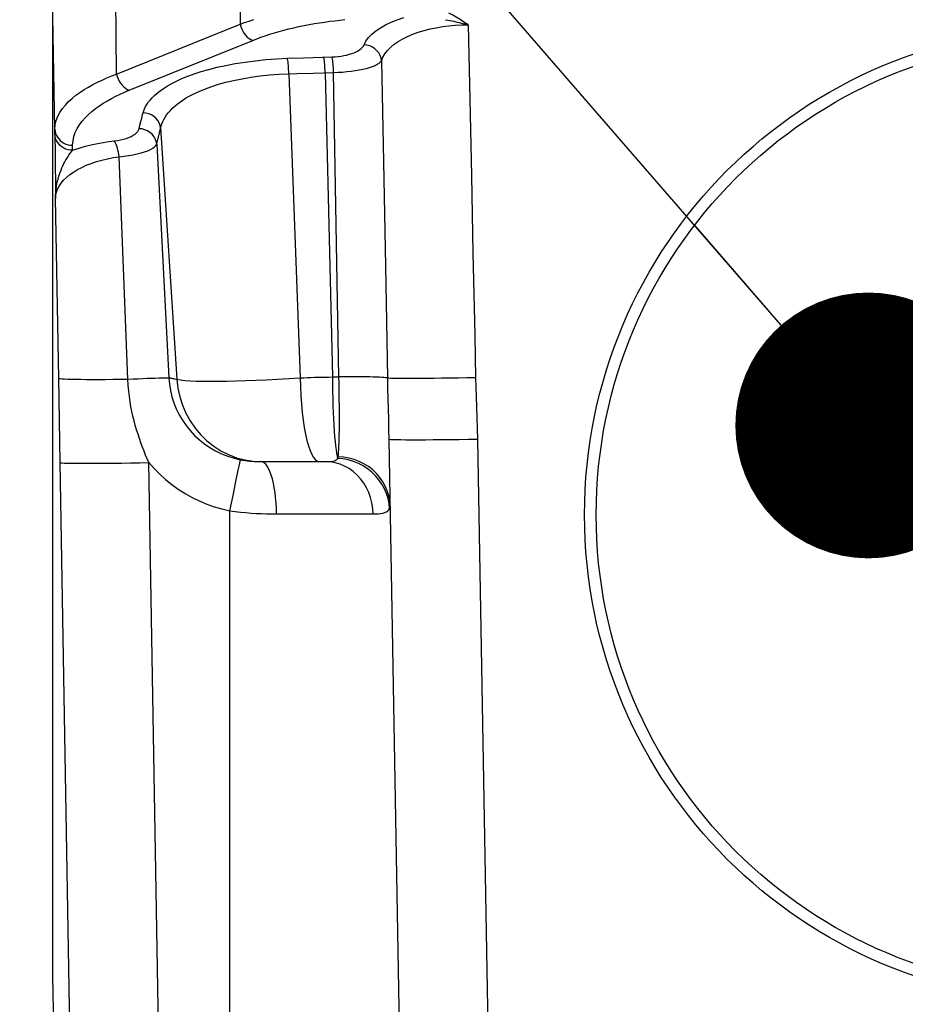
# Model space of a CAD drawing. Header units: millimetres. Extents: x 0 to 420, y 0 to 297.
# Tile 55 of 66: x 298 to 308, y 216 to 227. Entities that reach past the tile are written whole.
import ezdxf

# ---------------------------------------------------------------- set-up
doc = ezdxf.new("R2010")
doc.units = ezdxf.units.MM
doc.header["$LTSCALE"] = 23.1
doc.layers.get('0').update_dxf_attribs({"linetype": 'CONTINUOUS'})
for name, color, linetype in [('COMPONENTS', 7, 'CONTINUOUS'), ('DETAIL', 7, 'CONTINUOUS'), ('DIMENSION', 7, 'CONTINUOUS')]:
    doc.layers.add(name, color=color, linetype=linetype)
doc.styles.get("Standard").update_dxf_attribs({"font": 'arial.ttf'})
doc.dimstyles.new('DIMSTYLE_10', dxfattribs={"dimtxt": 3, "dimasz": 3, "dimexe": 0.18, "dimexo": 0.0625, "dimgap": 0.09, "dimtad": 1, "dimdec": 3, "dimlfac": 5, "dimdsep": 46, "dimtxsty": 'STANDARD', "dimblk": '_FILLED', "dimblk1": '_FILLED', "dimblk2": '_FILLED', "dimcen": 0.09, "dimadec": 0, "dimazin": 0, "dimtp": 0.5, "dimtm": 0.5, "dimtfac": 1, "dimtdec": 3, "dimtofl": 0, "dimtmove": 0, "dimatfit": 3, "dimldrblk": '_FILLED', "dimfxl": 1, "dimtolj": 1, "dimarcsym": 0})
doc.dimstyles.get("Standard").update_dxf_attribs({"dimtxt": 3, "dimasz": 3, "dimexe": 0.18, "dimexo": 0.0625, "dimgap": 0.09, "dimtad": 1, "dimdec": 3, "dimdsep": 46, "dimtxsty": 'STANDARD', "dimblk": '_FILLED', "dimblk1": '_FILLED', "dimblk2": '_FILLED', "dimcen": 0.09, "dimadec": 0, "dimazin": 0, "dimtol": 1, "dimtp": 0.001, "dimtm": 0.001, "dimtfac": 1, "dimtdec": 3, "dimtofl": 0, "dimtmove": 0, "dimatfit": 3, "dimldrblk": '_FILLED', "dimfxl": 1, "dimtolj": 1, "dimarcsym": 0})

# ---------------------------------------------------------------- blocks, each defined once
blk = doc.blocks.new('_FILLED')
at = {"color": 0, "linetype": 'BYBLOCK'}
blk.add_solid([(0, 0), (-1, 0.2), (-1, -0.2)], dxfattribs=at)
blk = doc.blocks.new('*D23')
at = {"layer": 'DIMENSION', "color": 2, "linetype": 'CONTINUOUS'}
for p, q in [((286.89, 240.926), (286.89, 253.302)), ((344.89, 246.813), (344.89, 253.302)), ((286.89, 251.302), (315.89, 251.302)), ((344.89, 251.302), (315.89, 251.302)), ((344.89, 238.575), (344.89, 244.559)), ((286.89, 214.693), (286.89, 238.411)), ((344.89, 230.183), (344.89, 237.014)), ((344.89, 214.562), (344.89, 229.393))]:
    blk.add_line(p, q, dxfattribs=at)
at = {"layer": 'DIMENSION', "color": 2, "linetype": 'CONTINUOUS', "xscale": 3, "yscale": 3, "zscale": 3, "rotation": 180}
blk.add_blockref('_FILLED', (286.89, 251.302), dxfattribs=at)
at = {"layer": 'DIMENSION', "color": 2, "linetype": 'CONTINUOUS', "xscale": 3, "yscale": 3, "zscale": 3}
blk.add_blockref('_FILLED', (344.89, 251.302), dxfattribs=at)
at = {"layer": 'DIMENSION', "color": 2, "linetype": 'CONTINUOUS', "insert": (315.89, 255.052), "char_height": 3, "width": 6.99257, "attachment_point": 2, "line_spacing_factor": 0.9}
blk.add_mtext('290', dxfattribs=at)

msp = doc.modelspace()

# ---------------------------------------------------------------- linework, layer by layer
at = {"layer": 'COMPONENTS', "color": 9, "linetype": 'CONTINUOUS'}
for p, q in [((300.48676, 228.15939), (300.50613, 226.58062)), ((299.11205, 226.01738), (299.09265, 227.59613)), ((298.41613, 225.39636), (298.3897, 226.91048)), ((299.11205, 226.01738), (300.50613, 226.58062)), ((303.0764, 226.57313), (303.09479, 225.72997)), ((299.25273, 225.83542), (300.64684, 226.39868)), ((301.03836, 226.19591), (301.22128, 226.20216)), ((301.22128, 226.20216), (301.54292, 226.21284)), ((302.09966, 226.16853), (302.12133, 225.0286)), ((301.05504, 226.02074), (301.14647, 226.02333)), ((301.05504, 226.02074), (301.18376, 222.5881)), ((301.14647, 226.02333), (301.32853, 226.02879)), ((301.32853, 226.02879), (301.55892, 226.03625)), ((301.46438, 226.03312), (301.54544, 222.5992)), ((301.61891, 222.59925), (301.55892, 226.03625)), ((303.09479, 225.72997), (303.11316, 224.87326)), ((299.38516, 225.48141), (299.39517, 225.52138)), ((298.41613, 225.34004), (298.41613, 225.39636)), ((299.36584, 225.40179), (299.37538, 225.44154)), ((299.37538, 225.44154), (299.38516, 225.48141)), ((299.59822, 225.36859), (299.61412, 225.43295)), ((299.60839, 225.40971), (299.79288, 222.57316)), ((299.57364, 225.26714), (299.58332, 225.30748)), ((299.58332, 225.30748), (299.59822, 225.36859)), ((298.61609, 225.15807), (298.61609, 225.21445)), ((299.56418, 225.22712), (299.57364, 225.26714)), ((299.56418, 225.22712), (299.70051, 222.58953)), ((299.23868, 222.57416), (299.14058, 225.08524)), ((302.12133, 225.0286), (302.14352, 223.84888)), ((298.45616, 224.84923), (298.46504, 224.87824)), ((303.11316, 224.87326), (303.13165, 223.99598)), ((298.45857, 222.58514), (298.42352, 224.61463)), ((298.47481, 221.63206), (298.45857, 222.58514)), ((301.54544, 222.5992), (301.61891, 222.59925)), ((303.17086, 222.26066), (303.18269, 221.89412)), ((303.18269, 221.89412), (303.35936, 211.77297)), ((298.6446, 211.83556), (298.47481, 221.63206)), ((299.64443, 211.83556), (299.47463, 221.63206)), ((300.45831, 221.4201), (300.48476, 221.54673)), ((300.48476, 221.54673), (300.49772, 221.60806)), ((300.42563, 221.26239), (300.45831, 221.4201)), ((300.3897, 221.08791), (300.42563, 221.26239)), ((300.3897, 210.0434), (300.3897, 221.08791)), ((300.9149, 221.05387), (302.00422, 221.05387))]:
    msp.add_line(p, q, dxfattribs=at)
at = {"layer": 'COMPONENTS', "color": 7, "linetype": 'CONTINUOUS'}
for p, q in [((298.3897, 226.95932), (298.3897, 215.82921)), ((298.41613, 225.34004), (298.41629, 225.28792)), ((298.41629, 225.28792), (298.41724, 225.16226)), ((298.41724, 225.16226), (298.42352, 224.61463)), ((302.18285, 221.89417), (302.38284, 210.43642)), ((300.74062, 221.6434), (301.46845, 221.6434)), ((298.3897, 215.8354), (298.4539, 212.15687)), ((298.3897, 215.82921), (298.38982, 215.82541))]:
    msp.add_line(p, q, dxfattribs=at)
at = {"layer": 'COMPONENTS', "color": 9, "linetype": 'CONTINUOUS'}
for points in [[(300.50613, 226.58062), (300.55609, 226.59857), (300.60778, 226.61609), (300.66121, 226.63314)], [(300.64684, 226.39868), (300.69257, 226.41666), (300.73988, 226.43416), (300.78877, 226.45117), (300.83938, 226.46775), (300.89156, 226.48384), (300.94492, 226.49929), (300.99948, 226.51409), (301.05521, 226.52823), (301.11166, 226.54164), (301.16883, 226.55427), (301.2267, 226.56616), (301.28475, 226.57725), (301.34298, 226.58753), (301.40139, 226.59701), (301.4594, 226.60569), (301.51702, 226.61356), (301.57424, 226.62064), (301.63052, 226.62698), (301.68584, 226.63256)], [(301.92407, 226.39051), (301.95312, 226.43026), (301.98972, 226.46834), (302.03441, 226.50497), (302.08665, 226.53993), (302.14483, 226.57256), (302.20842, 226.60266), (302.27794, 226.63044), (302.35341, 226.6559)], [(302.8226, 226.63197), (302.84636, 226.6276), (302.86966, 226.62307), (302.89249, 226.6184), (302.91481, 226.61364), (302.93665, 226.60879), (302.95802, 226.60386), (302.97892, 226.59885), (302.99934, 226.5938), (303.01931, 226.58871), (303.03882, 226.58359), (303.05784, 226.57841), (303.0764, 226.57313)], [(303.0764, 226.57313), (303.06154, 226.58369), (303.04615, 226.59434), (303.03022, 226.60509), (303.01379, 226.61594), (302.99683, 226.62688), (302.97927, 226.63791), (302.96114, 226.64906), (302.94241, 226.66029), (302.92299, 226.67155), (302.90285, 226.68283), (302.88201, 226.69414), (302.86048, 226.70549)], [(300.50615, 226.58063), (300.51347, 226.55331), (300.5235, 226.52663), (300.53604, 226.50111), (300.55084, 226.47728), (300.56758, 226.45562), (300.58594, 226.43657), (300.60554, 226.42053), (300.62598, 226.40781), (300.64684, 226.39868)], [(302.09966, 226.16852), (302.11616, 226.20879), (302.13918, 226.24744), (302.16839, 226.28445), (302.20344, 226.32001), (302.24396, 226.35395), (302.2896, 226.38575), (302.33991, 226.41533), (302.39449, 226.44277), (302.45301, 226.46772), (302.51514, 226.49017), (302.58035, 226.51012), (302.64789, 226.52735), (302.71713, 226.54174), (302.78775, 226.55338), (302.8594, 226.56234), (302.93169, 226.56864), (303.00415, 226.57224), (303.0764, 226.57313)], [(301.54292, 226.21284), (301.57727, 226.2146), (301.61074, 226.21752), (301.64334, 226.22162), (301.67531, 226.22693), (301.70641, 226.23342), (301.73589, 226.24097), (301.76371, 226.24962), (301.78991, 226.25933), (301.81381, 226.26993), (301.83538, 226.28144), (301.85465, 226.29383), (301.87106, 226.30682), (301.88442, 226.32032), (301.89493, 226.3344), (301.92407, 226.39051)], [(302.09968, 226.16854), (302.09422, 226.19898), (302.08355, 226.22846), (302.06797, 226.25617), (302.04789, 226.28138), (302.02387, 226.30338), (301.99655, 226.32159), (301.96668, 226.33551), (301.93507, 226.34476), (301.90258, 226.34909)], [(299.41059, 225.58154), (299.41715, 225.60418), (299.42629, 225.6273), (299.43801, 225.6509), (299.45209, 225.675), (299.46875, 225.69958), (299.48868, 225.72465), (299.51183, 225.75022), (299.53826, 225.77627), (299.56881, 225.80269), (299.60345, 225.82952), (299.64221, 225.85672), (299.68606, 225.88403), (299.735, 225.91152), (299.78904, 225.93914), (299.84917, 225.96644), (299.91555, 225.99354), (299.98803, 226.02033), (300.06716, 226.04609), (300.15329, 226.07091), (300.24606, 226.09469), (300.345, 226.11651), (300.45097, 226.13636), (300.5631, 226.15425), (300.67822, 226.16924), (300.79528, 226.18103), (300.91532, 226.18992), (301.03836, 226.19591)], [(301.05504, 226.02074), (301.05393, 226.04581), (301.05257, 226.07031), (301.05099, 226.09386), (301.04921, 226.11608), (301.04725, 226.13662), (301.04516, 226.15515), (301.04295, 226.17137), (301.04067, 226.18503), (301.03836, 226.19591)], [(301.46442, 226.03313), (301.46338, 226.05837), (301.46209, 226.08306), (301.46058, 226.1068), (301.45887, 226.12922), (301.457, 226.14994), (301.45499, 226.16863), (301.45287, 226.18499), (301.45068, 226.19877), (301.44846, 226.20972)], [(301.55892, 226.03625), (301.55787, 226.06149), (301.55657, 226.08619), (301.55506, 226.10993), (301.55335, 226.13234), (301.55147, 226.15306), (301.54946, 226.17176), (301.54734, 226.18812), (301.54515, 226.20189), (301.54292, 226.21284)], [(301.55892, 226.03625), (301.61007, 226.03823), (301.66059, 226.04131), (301.71012, 226.0455), (301.75823, 226.05082), (301.80458, 226.05723), (301.84887, 226.06464), (301.89075, 226.07307), (301.92985, 226.0825), (301.96583, 226.09274), (301.99838, 226.10382), (302.02717, 226.11572), (302.05193, 226.12816), (302.0724, 226.14106), (302.08837, 226.15451), (302.09966, 226.16853)], [(298.41613, 225.39636), (298.42009, 225.44663), (298.43132, 225.49511), (298.44904, 225.54166), (298.47245, 225.58611), (298.50084, 225.62845), (298.53367, 225.66886), (298.57033, 225.70732), (298.61024, 225.74379), (298.65305, 225.77844), (298.69828, 225.81128), (298.74548, 225.84232), (298.7945, 225.87173), (298.84497, 225.89955), (298.89654, 225.92579), (298.94926, 225.95065), (299.00297, 225.97421), (299.05731, 225.99644), (299.11205, 226.01738)], [(299.11203, 226.01737), (299.11935, 225.99006), (299.12939, 225.96337), (299.14193, 225.93785), (299.15672, 225.91402), (299.17347, 225.89236), (299.19183, 225.87332), (299.21143, 225.85727), (299.23187, 225.84456), (299.25273, 225.83542)], [(299.61412, 225.43295), (299.6218, 225.4567), (299.63158, 225.48093), (299.64358, 225.50557), (299.65798, 225.53063), (299.67506, 225.55617), (299.69503, 225.58216), (299.71807, 225.60853), (299.74454, 225.63529), (299.77467, 225.66238), (299.8087, 225.68969), (299.84705, 225.71718), (299.88999, 225.74474), (299.93774, 225.77222), (299.99077, 225.7995), (300.04942, 225.82644), (300.1138, 225.8528), (300.18414, 225.87828), (300.2607, 225.90269), (300.34342, 225.92573), (300.43193, 225.94696), (300.52658, 225.96621), (300.62677, 225.98313), (300.73036, 225.99717), (300.83627, 226.00813), (300.94466, 226.01602), (301.05504, 226.02074)], [(298.61609, 225.21445), (298.62077, 225.26479), (298.63072, 225.31316), (298.64595, 225.35954), (298.66703, 225.40394), (298.69338, 225.44637), (298.72328, 225.48683), (298.75658, 225.52529), (298.79342, 225.56178), (298.83252, 225.59647), (298.87374, 225.62932), (298.9172, 225.66036), (298.96203, 225.6898), (299.00809, 225.71763), (299.05551, 225.74387), (299.10374, 225.76874), (299.1526, 225.79233), (299.20226, 225.81456), (299.25273, 225.83542)], [(299.39517, 225.52138), (299.40539, 225.56146), (299.41059, 225.58154)], [(299.60839, 225.40971), (299.60219, 225.43939), (299.59098, 225.46794), (299.57504, 225.4946), (299.55479, 225.51869), (299.53076, 225.53956), (299.50359, 225.55667), (299.47397, 225.56958), (299.4427, 225.57794), (299.41059, 225.58154)], [(298.41613, 225.3964), (298.41829, 225.37251), (298.42374, 225.34909), (298.43242, 225.32651), (298.44416, 225.30516), (298.45877, 225.28539), (298.47601, 225.26753), (298.49559, 225.25189), (298.51718, 225.23871), (298.54043, 225.22823), (298.56494, 225.22062), (298.5903, 225.216), (298.61609, 225.21445)], [(299.08564, 225.26445), (299.12221, 225.26953), (299.15684, 225.27592), (299.18955, 225.28363), (299.22064, 225.29273), (299.2498, 225.30316), (299.27612, 225.31464), (299.29953, 225.32725), (299.32009, 225.34092), (299.33708, 225.35525), (299.35024, 225.37011), (299.35983, 225.38562), (299.36584, 225.40179)], [(299.56418, 225.22712), (299.55846, 225.25724), (299.54757, 225.28626), (299.5318, 225.3134), (299.51157, 225.33794), (299.48742, 225.3592), (299.46, 225.37663), (299.43006, 225.38975), (299.39839, 225.39822), (299.36584, 225.40179)], [(298.61609, 225.15809), (298.5903, 225.15964), (298.56494, 225.16426), (298.54043, 225.17188), (298.51718, 225.18236), (298.49559, 225.19553), (298.47601, 225.21118), (298.45877, 225.22904), (298.44416, 225.24881), (298.43242, 225.27016), (298.42374, 225.29273), (298.41829, 225.31616), (298.41613, 225.34004)], [(298.61609, 225.15807), (298.68785, 225.1823), (298.7622, 225.20393), (298.83916, 225.22296), (298.91872, 225.23939), (299.00088, 225.25322), (299.08564, 225.26445)], [(299.14052, 225.08523), (299.13705, 225.11096), (299.13271, 225.13615), (299.12758, 225.16037), (299.12173, 225.18322), (299.11527, 225.2043), (299.10832, 225.22327), (299.10098, 225.23979), (299.09337, 225.25359), (299.08564, 225.26445)], [(299.14058, 225.08524), (299.19479, 225.09116), (299.24708, 225.09834), (299.29696, 225.10677), (299.3439, 225.1165), (299.38745, 225.12743), (299.42721, 225.13934), (299.46275, 225.15225), (299.49365, 225.16612), (299.51953, 225.18058), (299.54008, 225.19552), (299.55504, 225.21103), (299.56418, 225.22712)], [(298.42352, 224.61462), (298.4259, 224.64992), (298.43333, 224.68482), (298.44585, 224.71936), (298.46354, 224.7538), (298.48638, 224.78789), (298.51413, 224.82083), (298.54657, 224.85255), (298.58356, 224.88312), (298.62473, 224.91201), (298.66966, 224.93911), (298.7182, 224.96452), (298.77038, 224.98803), (298.82627, 225.00972), (298.88532, 225.02953), (298.94671, 225.04703), (299.00987, 225.06208), (299.07461, 225.07482), (299.14058, 225.08524)], [(298.46504, 224.87824), (298.47464, 224.90619), (298.48483, 224.93307), (298.49552, 224.95883), (298.50658, 224.98344), (298.51789, 225.00684), (298.52935, 225.02899), (298.54088, 225.04987), (298.55235, 225.06943), (298.56368, 225.08762), (298.5748, 225.10445), (298.58565, 225.11992), (298.59618, 225.13402), (298.60634, 225.14674), (298.61609, 225.1581)], [(298.42352, 224.61462), (298.42363, 224.63584), (298.42429, 224.65684), (298.42549, 224.67757), (298.4272, 224.69806), (298.4294, 224.71827), (298.43206, 224.73814), (298.43516, 224.75767), (298.43868, 224.77683), (298.44256, 224.79559), (298.44679, 224.8139), (298.45133, 224.83179), (298.45615, 224.84923)], [(303.13165, 223.99598), (303.15081, 223.07004), (303.1606, 222.59058)], [(302.14352, 223.84888), (302.15906, 223.01617), (302.16705, 222.58594)], [(298.45857, 222.58514), (298.46324, 222.58297), (298.47586, 222.58094), (298.49634, 222.5791), (298.52451, 222.57744), (298.56015, 222.57598), (298.60297, 222.57473), (298.65264, 222.57371), (298.70874, 222.57292), (298.77084, 222.57236), (298.83844, 222.57205), (298.91099, 222.57198), (298.98792, 222.57216), (299.06861, 222.57258), (299.15242, 222.57324), (299.23868, 222.57414)], [(299.23869, 222.57416), (299.29701, 222.57692), (299.35338, 222.57947), (299.40724, 222.5818), (299.45803, 222.58387), (299.50524, 222.58567), (299.54838, 222.58717), (299.58701, 222.58837), (299.62073, 222.58925), (299.64921, 222.5898), (299.67215, 222.59002), (299.68932, 222.5899), (299.70053, 222.58945)], [(299.47463, 221.63207), (299.45694, 221.67425), (299.43917, 221.71761), (299.42144, 221.76219), (299.40378, 221.80821), (299.3864, 221.85556), (299.36954, 221.90378), (299.35327, 221.95288), (299.3377, 222.00293), (299.32301, 222.0536), (299.30935, 222.10456), (299.29665, 222.15618), (299.28481, 222.20919), (299.2741, 222.26333), (299.26452, 222.31891), (299.25582, 222.37759), (299.24827, 222.43996), (299.24242, 222.50549), (299.23869, 222.57416)], [(299.70051, 222.58953), (299.70688, 222.51751), (299.71855, 222.44603), (299.73549, 222.37545), (299.75764, 222.3061), (299.78491, 222.23842), (299.81712, 222.17294), (299.85401, 222.1101), (299.89544, 222.05012), (299.94126, 221.99325), (299.99125, 221.93977), (300.04514, 221.89), (300.10277, 221.84415), (300.16388, 221.80247), (300.22814, 221.76521), (300.29525, 221.73264), (300.36488, 221.70495), (300.43665, 221.68225), (300.51018, 221.66467)], [(299.70051, 222.58953), (299.70728, 222.58882), (299.71489, 222.58785), (299.72336, 222.5866), (299.73268, 222.58506), (299.74289, 222.58325), (299.754, 222.58115), (299.76602, 222.57877), (299.77898, 222.57611), (299.79288, 222.57316)], [(299.79288, 222.57316), (299.83385, 222.56594), (299.88355, 222.56011), (299.94186, 222.55563), (300.00872, 222.55254), (300.08388, 222.55078), (300.16686, 222.55018), (300.25732, 222.55073), (300.35489, 222.55243), (300.45889, 222.55506), (300.56884, 222.55861), (300.6842, 222.56307), (300.80405, 222.56827), (300.92762, 222.57417), (301.05441, 222.58079), (301.18376, 222.5881)], [(299.79289, 222.57316), (299.80437, 222.47389), (299.82527, 222.37632), (299.85539, 222.28142), (299.89442, 222.19013), (299.94198, 222.10338), (299.99758, 222.02203), (300.06068, 221.94689), (300.13064, 221.87871), (300.20676, 221.81818), (300.28828, 221.7659), (300.37439, 221.72239), (300.46423, 221.6881), (300.55689, 221.66335), (300.65145, 221.6484), (300.74696, 221.6434)], [(301.18376, 222.5881), (301.22342, 222.59014), (301.26327, 222.59199), (301.30329, 222.59363), (301.34351, 222.59506), (301.38387, 222.5963), (301.42427, 222.59733), (301.46465, 222.59815), (301.50505, 222.59877), (301.54544, 222.59918)], [(301.18376, 222.5881), (301.18605, 222.48768), (301.19049, 222.38884), (301.19705, 222.2926), (301.20566, 222.19994), (301.21622, 222.1118), (301.22864, 222.02909), (301.24278, 221.95264), (301.2585, 221.88323), (301.27564, 221.82157), (301.29403, 221.7683), (301.31347, 221.72395), (301.33378, 221.68898), (301.35473, 221.66375), (301.37613, 221.6485), (301.39774, 221.6434)], [(301.54664, 222.5992), (301.54722, 222.51582), (301.54835, 222.43334), (301.55003, 222.35233), (301.55225, 222.27336), (301.55499, 222.19699), (301.55823, 222.12373), (301.56195, 222.05412), (301.56612, 221.98863), (301.57071, 221.92773), (301.5757, 221.87188), (301.58104, 221.82142), (301.58671, 221.77662), (301.59268, 221.73781), (301.5989, 221.70534), (301.60533, 221.67946)], [(301.6118, 221.69856), (301.61416, 221.72237), (301.61627, 221.75022), (301.61814, 221.78201), (301.61982, 221.81758), (301.62132, 221.85678), (301.62256, 221.89944), (301.62357, 221.94538), (301.62436, 221.99439), (301.62489, 222.04622), (301.62518, 222.1006), (301.62524, 222.15732), (301.62505, 222.21623), (301.6246, 222.27717), (301.62393, 222.33979), (301.62302, 222.40362), (301.62188, 222.4683), (301.62051, 222.5336), (301.61891, 222.59925)], [(302.16705, 222.58594), (302.15837, 222.58813), (302.14473, 222.59019), (302.12624, 222.5921), (302.10308, 222.59384), (302.07542, 222.59541), (302.0435, 222.59678), (302.00759, 222.59795), (301.968, 222.59891), (301.92506, 222.59964), (301.87913, 222.60015), (301.8306, 222.60043), (301.77988, 222.60047), (301.72739, 222.60028), (301.67359, 222.59985), (301.61891, 222.5992)], [(302.16703, 222.58594), (302.1693, 222.47003), (302.17192, 222.35451), (302.17771, 222.12426)], [(303.1606, 222.59058), (303.0635, 222.5887), (302.96732, 222.587), (302.87297, 222.5855), (302.78134, 222.58421), (302.69329, 222.58315), (302.60966, 222.58232), (302.53124, 222.58174), (302.45877, 222.5814), (302.39294, 222.58132), (302.33436, 222.58149), (302.2836, 222.5819), (302.24112, 222.58257), (302.20734, 222.58347), (302.18257, 222.58461), (302.16705, 222.58596)], [(303.1606, 222.59058), (303.16385, 222.48467), (303.17086, 222.26066)], [(302.17771, 222.12426), (302.1805, 222.00926), (302.18284, 221.89425)], [(303.18269, 221.89412), (303.0782, 221.8924), (302.97485, 221.89088), (302.87378, 221.88959), (302.77609, 221.88854), (302.68286, 221.88774), (302.5951, 221.88721), (302.51377, 221.88694), (302.43977, 221.88694), (302.37391, 221.88721), (302.3169, 221.88774), (302.26938, 221.88854), (302.23186, 221.88959), (302.20475, 221.89088), (302.18835, 221.8924), (302.18285, 221.89413)], [(298.47481, 221.63206), (298.481, 221.63035), (298.49798, 221.62885), (298.52555, 221.62758), (298.56343, 221.62654), (298.6112, 221.62575), (298.66834, 221.62522), (298.73423, 221.62495), (298.80816, 221.62495), (298.88932, 221.62522), (298.97683, 221.62575), (299.06975, 221.62654), (299.16706, 221.62758), (299.26771, 221.62885), (299.37061, 221.63035), (299.47463, 221.63206)], [(299.47463, 221.63206), (299.53443, 221.56457), (299.59762, 221.50082), (299.66419, 221.44084), (299.73438, 221.38442), (299.80795, 221.33176), (299.88419, 221.2834), (299.96308, 221.23942), (300.04464, 221.19974), (300.12815, 221.16471), (300.21338, 221.13445), (300.30056, 221.10885), (300.3897, 221.08791)], [(300.49772, 221.60806), (300.50631, 221.64792), (300.50885, 221.65925), (300.51018, 221.66468)], [(300.51018, 221.66467), (300.53619, 221.6598), (300.5621, 221.65564), (300.58789, 221.65217), (300.61353, 221.64933), (300.63905, 221.6471), (300.66449, 221.64543), (300.6899, 221.64428), (300.71527, 221.64361), (300.74062, 221.6434)], [(300.9149, 221.05387), (300.91365, 221.11583), (300.91055, 221.17701), (300.90563, 221.23676), (300.89894, 221.29444), (300.89055, 221.34943), (300.88055, 221.40114), (300.86906, 221.44902), (300.85619, 221.49255), (300.84208, 221.53126), (300.82689, 221.56476), (300.81077, 221.59266), (300.7939, 221.61468), (300.77646, 221.63058), (300.75863, 221.64019), (300.74062, 221.6434)], [(301.46845, 221.6434), (301.49179, 221.64371), (301.51328, 221.64471), (301.53285, 221.6465), (301.55038, 221.64918), (301.56579, 221.65285), (301.57909, 221.65762), (301.59021, 221.66357), (301.599, 221.67081), (301.60533, 221.67946)], [(302.00422, 221.05387), (302.00038, 221.11583), (301.99085, 221.17701), (301.97571, 221.23676), (301.95514, 221.29444), (301.92936, 221.34943), (301.89864, 221.40114), (301.86331, 221.44901), (301.82375, 221.49254), (301.78038, 221.53126), (301.73367, 221.56475), (301.68412, 221.59266), (301.63226, 221.61468), (301.57864, 221.63058), (301.52384, 221.64019), (301.46845, 221.6434)], [(301.60533, 221.67946), (301.60695, 221.68225), (301.60835, 221.68519), (301.60953, 221.68829), (301.6105, 221.69154), (301.61126, 221.69497), (301.6118, 221.69856)], [(302.17374, 221.22718), (302.1565, 221.28335), (302.13354, 221.33768), (302.10509, 221.38961), (302.07145, 221.43861), (302.03295, 221.48419), (301.98999, 221.52589), (301.943, 221.56328), (301.89245, 221.59599), (301.83887, 221.62368), (301.78278, 221.64607), (301.72477, 221.66293), (301.66542, 221.6741), (301.60533, 221.67946)], [(302.19597, 221.14213), (302.19185, 221.19973), (302.18156, 221.25663), (302.16519, 221.31224), (302.14293, 221.36597), (302.11499, 221.41727), (302.08168, 221.46561), (302.04332, 221.51049), (302.00033, 221.55144), (301.95315, 221.58803), (301.90227, 221.6199), (301.84821, 221.6467), (301.79154, 221.66816), (301.73283, 221.68406), (301.67272, 221.69423), (301.6118, 221.69857)], [(302.19044, 221.11157), (302.18509, 221.16972), (302.17374, 221.22718)], [(300.3897, 221.08791), (300.45051, 221.08022), (300.51081, 221.07355), (300.57054, 221.0679), (300.62958, 221.06334), (300.68792, 221.05981), (300.74567, 221.05711), (300.80281, 221.05519), (300.85924, 221.05411), (300.9149, 221.05387)], [(302.00422, 221.05387), (302.03568, 221.0541), (302.06486, 221.05576), (302.09158, 221.05884), (302.11567, 221.06319), (302.13695, 221.06897), (302.15524, 221.07664), (302.17036, 221.08638), (302.18215, 221.09803), (302.19044, 221.11157)]]:
    msp.add_lwpolyline(points, dxfattribs=at)
at = {"layer": 'COMPONENTS', "color": 7, "linetype": 'CONTINUOUS'}
msp.add_circle((309.8897, 221.0434), 5.5, dxfattribs=at)
at = {"layer": 'COMPONENTS', "color": 9, "linetype": 'CONTINUOUS'}
msp.add_circle((309.8897, 221.0434), 5.36807, dxfattribs=at)

# ---------------------------------------------------------------- dimensions: what is measured, and where the dimension line sits
at = {"layer": 'DIMENSION', "color": 2, "linetype": 'CONTINUOUS'}
dim = msp.add_linear_dim(base=(344.8897, 251.30248), p1=(286.8897, 214.6931), p2=(344.8897, 214.56243), dimstyle='DIMSTYLE_10', dxfattribs=at)
dim.commit()
dim.dimension.update_dxf_attribs({"geometry": '*D23', "text_midpoint": (312.39342, 253.55248), "dimtype": 160})

# ---------------------------------------------------------------- leaders
at = {"layer": 'DETAIL', "color": 2, "linetype": 'CONTINUOUS'}
msp.add_leader([(307.59101, 222.05203), (290.90667, 241.30248), (285.90667, 241.30248)], dimstyle='STANDARD', override={"dimtad": 0, "dimldrblk": 'DOT'}, dxfattribs=at)

doc.saveas('drawing.dxf')
